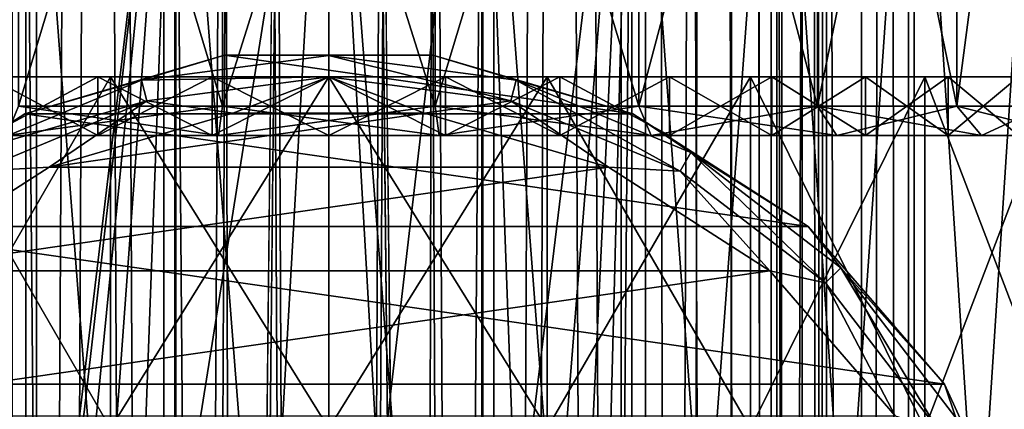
# Model space of a CAD drawing. Header units: millimetres. Extents: x -144 to 364, y -408 to 1133.
# Tile 246 of 256: x -5.28 to 11.54, y 715.58 to 722.23. Entities that reach past the tile are written whole.
import ezdxf

# ---------------------------------------------------------------- set-up
doc = ezdxf.new("R2010")
doc.units = ezdxf.units.MM
doc.header["$LTSCALE"] = 41.718519
for name, color, linetype in [('1293', 7, 'CONTINUOUS'), ('1294', 7, 'CONTINUOUS'), ('1295', 7, 'CONTINUOUS'), ('1296', 7, 'CONTINUOUS'), ('1934', 7, 'CONTINUOUS'), ('1935', 7, 'CONTINUOUS'), ('1938', 7, 'CONTINUOUS'), ('1948', 7, 'CONTINUOUS'), ('538', 7, 'CONTINUOUS'), ('540', 7, 'CONTINUOUS'), ('543', 7, 'CONTINUOUS'), ('544', 7, 'CONTINUOUS'), ('578', 7, 'CONTINUOUS'), ('579', 7, 'CONTINUOUS'), ('590', 7, 'CONTINUOUS'), ('603', 7, 'CONTINUOUS'), ('604', 7, 'CONTINUOUS'), ('613', 7, 'CONTINUOUS'), ('614', 7, 'CONTINUOUS'), ('615', 7, 'CONTINUOUS')]:
    doc.layers.add(name, color=color, linetype=linetype)

msp = doc.modelspace()

# ---------------------------------------------------------------- linework, layer by layer
at = {"layer": '1293', "color": 7, "linetype": 'CONTINUOUS', "true_color": 0xaaaaaa}
for points in [[(0, 812.75, 10), (2.817, 552.75, 9.595), (0, 1072.75, 10), (0, 812.75, 10)], [(0, 1072.75, 10), (2.817, 552.75, 9.595), (2.817, 1072.75, 9.595), (0, 1072.75, 10)], [(2.817, 552.75, -9.595), (0, 552.75, -10), (2.817, 1072.75, -9.595), (2.817, 552.75, -9.595)], [(2.817, 1072.75, -9.595), (0, 552.75, -10), (0, 812.75, -10), (2.817, 1072.75, -9.595)], [(2.817, 552.75, 9.595), (5.406, 552.75, 8.413), (2.817, 1072.75, 9.595), (2.817, 552.75, 9.595)], [(2.817, 1072.75, 9.595), (5.406, 552.75, 8.413), (5.406, 1072.75, 8.413), (2.817, 1072.75, 9.595)], [(5.406, 552.75, -8.413), (2.817, 552.75, -9.595), (5.406, 1072.75, -8.413), (5.406, 552.75, -8.413)], [(5.406, 1072.75, -8.413), (2.817, 552.75, -9.595), (2.817, 1072.75, -9.595), (5.406, 1072.75, -8.413)], [(5.406, 552.75, 8.413), (7.557, 552.75, 6.549), (5.406, 1072.75, 8.413), (5.406, 552.75, 8.413)], [(5.406, 1072.75, 8.413), (7.557, 552.75, 6.549), (7.557, 1072.75, 6.549), (5.406, 1072.75, 8.413)], [(7.557, 552.75, -6.549), (5.406, 552.75, -8.413), (7.557, 1072.75, -6.549), (7.557, 552.75, -6.549)], [(7.557, 1072.75, -6.549), (5.406, 552.75, -8.413), (5.406, 1072.75, -8.413), (7.557, 1072.75, -6.549)], [(7.557, 552.75, 6.549), (9.096, 552.75, 4.154), (7.557, 1072.75, 6.549), (7.557, 552.75, 6.549)], [(7.557, 1072.75, 6.549), (9.096, 552.75, 4.154), (9.096, 1072.75, 4.154), (7.557, 1072.75, 6.549)], [(9.096, 552.75, -4.154), (7.557, 552.75, -6.549), (9.096, 1072.75, -4.154), (9.096, 552.75, -4.154)], [(9.096, 1072.75, -4.154), (7.557, 552.75, -6.549), (7.557, 1072.75, -6.549), (9.096, 1072.75, -4.154)], [(9.096, 552.75, 4.154), (9.898, 552.75, 1.423), (9.096, 1072.75, 4.154), (9.096, 552.75, 4.154)], [(9.096, 1072.75, 4.154), (9.898, 552.75, 1.423), (9.898, 1072.75, 1.423), (9.096, 1072.75, 4.154)], [(9.898, 552.75, -1.423), (9.096, 552.75, -4.154), (9.898, 1072.75, -1.423), (9.898, 552.75, -1.423)], [(9.898, 1072.75, -1.423), (9.096, 552.75, -4.154), (9.096, 1072.75, -4.154), (9.898, 1072.75, -1.423)], [(9.898, 552.75, 1.423), (9.898, 552.75, -1.423), (9.898, 1072.75, 1.423), (9.898, 552.75, 1.423)], [(9.898, 1072.75, 1.423), (9.898, 552.75, -1.423), (9.898, 1072.75, -1.423), (9.898, 1072.75, 1.423)], [(0, 552.75, 10), (2.817, 552.75, 9.595), (0, 812.75, 10), (0, 552.75, 10)]]:
    msp.add_3dface(points, dxfattribs=at)
at = {"layer": '1294', "color": 7, "linetype": 'CONTINUOUS', "true_color": 0xaaaaaa}
for points in [[(-2.817, 552.75, -9.595), (-5.406, 552.75, -8.413), (-2.817, 1072.75, -9.595), (-2.817, 552.75, -9.595)], [(-2.817, 1072.75, -9.595), (-5.406, 552.75, -8.413), (-5.406, 1072.75, -8.413), (-2.817, 1072.75, -9.595)], [(-5.406, 552.75, 8.413), (-2.817, 552.75, 9.595), (-5.406, 1072.75, 8.413), (-5.406, 552.75, 8.413)], [(-5.406, 1072.75, 8.413), (-2.817, 552.75, 9.595), (-2.817, 1072.75, 9.595), (-5.406, 1072.75, 8.413)], [(-2.817, 552.75, 9.595), (0, 552.75, 10), (-2.817, 1072.75, 9.595), (-2.817, 552.75, 9.595)], [(0, 552.75, 10), (0, 812.75, 10), (-2.817, 1072.75, 9.595), (0, 552.75, 10)], [(-2.817, 552.75, -9.595), (0, 1072.75, -10), (0, 812.75, -10), (-2.817, 552.75, -9.595)], [(0, 1072.75, -10), (-2.817, 552.75, -9.595), (-2.817, 1072.75, -9.595), (0, 1072.75, -10)], [(0, 552.75, -10), (-2.817, 552.75, -9.595), (0, 812.75, -10), (0, 552.75, -10)]]:
    msp.add_3dface(points, dxfattribs=at)
at = {"layer": '1295', "color": 7, "linetype": 'CONTINUOUS', "true_color": 0xaaaaaa}
for points in [[(-6.877, 1072.75, 4.996), (-4.996, 1072.75, 6.877), (-6.872, 555.25, 5.003), (-6.877, 1072.75, 4.996)], [(-4.996, 1072.75, -6.877), (-6.877, 1072.75, -4.996), (-6.006, 555.25, -6.014), (-4.996, 1072.75, -6.877)], [(-6.872, 555.25, 5.003), (-4.996, 1072.75, 6.877), (-4.99, 555.25, 6.881), (-6.872, 555.25, 5.003)], [(-4.989, 555.25, -6.882), (-4.996, 1072.75, -6.877), (-6.006, 555.25, -6.014), (-4.989, 555.25, -6.882)], [(-4.996, 1072.75, 6.877), (-2.627, 1072.75, 8.084), (-4.99, 555.25, 6.881), (-4.996, 1072.75, 6.877)], [(-2.627, 1072.75, -8.084), (-4.996, 1072.75, -6.877), (-2.629, 555.25, -8.083), (-2.627, 1072.75, -8.084)], [(-2.629, 555.25, -8.083), (-4.996, 1072.75, -6.877), (-4.989, 555.25, -6.882), (-2.629, 555.25, -8.083)], [(-4.99, 555.25, 6.881), (-2.627, 1072.75, 8.084), (-2.623, 555.25, 8.085), (-4.99, 555.25, 6.881)], [(-1.328, 555.25, -8.396), (-2.627, 1072.75, -8.084), (-2.629, 555.25, -8.083), (-1.328, 555.25, -8.396)], [(-2.627, 1072.75, 8.084), (0, 1072.75, 8.5), (-2.623, 555.25, 8.085), (-2.627, 1072.75, 8.084)], [(0, 814, -8.5), (-2.627, 1072.75, -8.084), (0, 555.25, -8.5), (0, 814, -8.5)], [(0, 555.25, -8.5), (-2.627, 1072.75, -8.084), (-1.328, 555.25, -8.396), (0, 555.25, -8.5)], [(0, 1072.75, 8.5), (0, 814, 8.5), (-2.623, 555.25, 8.085), (0, 1072.75, 8.5)], [(0, 814, 8.5), (0, 555.25, 8.5), (-2.623, 555.25, 8.085), (0, 814, 8.5)]]:
    msp.add_3dface(points, dxfattribs=at)
at = {"layer": '1296', "color": 7, "linetype": 'CONTINUOUS', "true_color": 0xaaaaaa}
for points in [[(0, 555.25, 8.5), (0, 814, 8.5), (2.627, 1072.75, 8.084), (0, 555.25, 8.5)], [(0, 555.25, 8.5), (2.627, 1072.75, 8.084), (1.328, 555.25, 8.396), (0, 555.25, 8.5)], [(0, 1072.75, -8.5), (0, 814, -8.5), (2.623, 555.25, -8.085), (0, 1072.75, -8.5)], [(2.627, 1072.75, -8.084), (0, 1072.75, -8.5), (2.623, 555.25, -8.085), (2.627, 1072.75, -8.084)], [(1.328, 555.25, 8.396), (2.627, 1072.75, 8.084), (2.629, 555.25, 8.083), (1.328, 555.25, 8.396)], [(4.99, 555.25, -6.881), (2.627, 1072.75, -8.084), (2.623, 555.25, -8.085), (4.99, 555.25, -6.881)], [(4.996, 1072.75, -6.877), (2.627, 1072.75, -8.084), (4.99, 555.25, -6.881), (4.996, 1072.75, -6.877)], [(2.627, 1072.75, 8.084), (4.996, 1072.75, 6.877), (2.629, 555.25, 8.083), (2.627, 1072.75, 8.084)], [(2.629, 555.25, 8.083), (4.996, 1072.75, 6.877), (4.989, 555.25, 6.882), (2.629, 555.25, 8.083)], [(4.989, 555.25, 6.882), (4.996, 1072.75, 6.877), (6.006, 555.25, 6.014), (4.989, 555.25, 6.882)], [(6.872, 555.25, -5.003), (4.996, 1072.75, -6.877), (4.99, 555.25, -6.881), (6.872, 555.25, -5.003)], [(6.877, 1072.75, -4.996), (4.996, 1072.75, -6.877), (6.872, 555.25, -5.003), (6.877, 1072.75, -4.996)], [(4.996, 1072.75, 6.877), (6.877, 1072.75, 4.996), (6.006, 555.25, 6.014), (4.996, 1072.75, 6.877)], [(6.006, 555.25, 6.014), (6.877, 1072.75, 4.996), (6.875, 555.25, 4.998), (6.006, 555.25, 6.014)], [(7.571, 555.25, -3.863), (6.877, 1072.75, -4.996), (6.872, 555.25, -5.003), (7.571, 555.25, -3.863)], [(6.875, 555.25, 4.998), (6.877, 1072.75, 4.996), (7.573, 555.25, 3.86), (6.875, 555.25, 4.998)], [(8.084, 1072.75, -2.627), (6.877, 1072.75, -4.996), (8.083, 555.25, -2.629), (8.084, 1072.75, -2.627)], [(8.083, 555.25, -2.629), (6.877, 1072.75, -4.996), (7.571, 555.25, -3.863), (8.083, 555.25, -2.629)], [(6.877, 1072.75, 4.996), (8.084, 1072.75, 2.627), (7.573, 555.25, 3.86), (6.877, 1072.75, 4.996)], [(7.573, 555.25, 3.86), (8.084, 1072.75, 2.627), (8.084, 555.25, 2.627), (7.573, 555.25, 3.86)], [(8.395, 555.25, -1.331), (8.084, 1072.75, -2.627), (8.083, 555.25, -2.629), (8.395, 555.25, -1.331)], [(8.5, 1072.75), (8.084, 1072.75, -2.627), (8.5, 555.25, -0.001), (8.5, 1072.75)], [(8.5, 555.25, -0.001), (8.084, 1072.75, -2.627), (8.395, 555.25, -1.331), (8.5, 555.25, -0.001)], [(8.084, 1072.75, 2.627), (8.5, 1072.75), (8.395, 555.25, 1.33), (8.084, 1072.75, 2.627)], [(8.084, 555.25, 2.627), (8.084, 1072.75, 2.627), (8.395, 555.25, 1.33), (8.084, 555.25, 2.627)], [(8.395, 555.25, 1.33), (8.5, 1072.75), (8.5, 555.25, -0.001), (8.395, 555.25, 1.33)], [(0, 814, -8.5), (0, 555.25, -8.5), (2.623, 555.25, -8.085), (0, 814, -8.5)]]:
    msp.add_3dface(points, dxfattribs=at)
at = {"layer": '1934', "color": 7, "linetype": 'CONTINUOUS', "true_color": 0xaaaaaa}
for points in [[(-1.779, 721.623, -77.5), (-5.193, 720.62, -77.5), (-1.779, 721.623, -48.5), (-1.779, 721.623, -77.5)], [(-1.779, 721.623, -48.5), (-5.193, 720.62, -77.5), (-5.193, 720.62, -48.5), (-1.779, 721.623, -48.5)], [(1.779, 721.623, -77.5), (-1.779, 721.623, -77.5), (1.779, 721.623, -48.5), (1.779, 721.623, -77.5)], [(1.779, 721.623, -48.5), (-1.779, 721.623, -77.5), (-1.779, 721.623, -48.5), (1.779, 721.623, -48.5)], [(5.193, 720.62, -77.5), (1.779, 721.623, -77.5), (5.193, 720.62, -48.5), (5.193, 720.62, -77.5)], [(5.193, 720.62, -48.5), (1.779, 721.623, -77.5), (1.779, 721.623, -48.5), (5.193, 720.62, -48.5)], [(-5.193, 720.62, -77.5), (-8.186, 718.697, -77.5), (-5.193, 720.62, -48.5), (-5.193, 720.62, -77.5)], [(-5.193, 720.62, -48.5), (-8.186, 718.697, -77.5), (-8.186, 718.697, -48.5), (-5.193, 720.62, -48.5)], [(8.186, 718.697, -77.5), (5.193, 720.62, -77.5), (8.186, 718.697, -48.5), (8.186, 718.697, -77.5)], [(8.186, 718.697, -48.5), (5.193, 720.62, -77.5), (5.193, 720.62, -48.5), (8.186, 718.697, -48.5)], [(10.516, 716.008, -77.5), (8.186, 718.697, -77.5), (10.516, 716.008, -48.5), (10.516, 716.008, -77.5)], [(10.516, 716.008, -48.5), (8.186, 718.697, -77.5), (8.186, 718.697, -48.5), (10.516, 716.008, -48.5)], [(11.994, 712.772, -77.5), (10.516, 716.008, -77.5), (11.994, 712.772, -48.5), (11.994, 712.772, -77.5)], [(11.994, 712.772, -48.5), (10.516, 716.008, -77.5), (10.516, 716.008, -48.5), (11.994, 712.772, -48.5)]]:
    msp.add_3dface(points, dxfattribs=at)
at = {"layer": '1935', "color": 7, "linetype": 'CONTINUOUS', "true_color": 0xaaaaaa}
for points in [[(-1.637, 720.633, -47.5), (-4.777, 719.711, -47.5), (1.637, 720.633, -47.5), (-1.637, 720.633, -47.5)], [(1.637, 720.633, -47.5), (-4.777, 719.711, -47.5), (4.777, 719.711, -47.5), (1.637, 720.633, -47.5)], [(-4.777, 719.711, -47.5), (-7.531, 717.941, -47.5), (4.777, 719.711, -47.5), (-4.777, 719.711, -47.5)], [(4.777, 719.711, -47.5), (-7.531, 717.941, -47.5), (7.531, 717.941, -47.5), (4.777, 719.711, -47.5)], [(-7.531, 717.941, -47.5), (-9.675, 715.467, -47.5), (7.531, 717.941, -47.5), (-7.531, 717.941, -47.5)], [(7.531, 717.941, -47.5), (-9.675, 715.467, -47.5), (9.675, 715.467, -47.5), (7.531, 717.941, -47.5)]]:
    msp.add_3dface(points, dxfattribs=at)
at = {"layer": '1938', "color": 7, "linetype": 'CONTINUOUS', "true_color": 0xaaaaaa}
for points in [[(-5.193, 720.62, -77.5), (-1.779, 721.623, -77.5), (5.193, 720.62, -77.5), (-5.193, 720.62, -77.5)], [(-1.779, 721.623, -77.5), (1.779, 721.623, -77.5), (5.193, 720.62, -77.5), (-1.779, 721.623, -77.5)], [(-8.186, 718.697, -77.5), (-5.193, 720.62, -77.5), (8.186, 718.697, -77.5), (-8.186, 718.697, -77.5)], [(-5.193, 720.62, -77.5), (5.193, 720.62, -77.5), (8.186, 718.697, -77.5), (-5.193, 720.62, -77.5)], [(-10.516, 716.008, -77.5), (-8.186, 718.697, -77.5), (10.516, 716.008, -77.5), (-10.516, 716.008, -77.5)], [(-8.186, 718.697, -77.5), (8.186, 718.697, -77.5), (10.516, 716.008, -77.5), (-8.186, 718.697, -77.5)], [(-11.994, 712.772, -77.5), (-10.516, 716.008, -77.5), (11.994, 712.772, -77.5), (-11.994, 712.772, -77.5)], [(-10.516, 716.008, -77.5), (10.516, 716.008, -77.5), (11.994, 712.772, -77.5), (-10.516, 716.008, -77.5)]]:
    msp.add_3dface(points, dxfattribs=at)
at = {"layer": '1948', "color": 7, "linetype": 'CONTINUOUS', "true_color": 0xaaaaaa}
for points in [[(-1.779, 721.623, -48.5), (-5.193, 720.62, -48.5), (-3.201, 721.195, -48), (-1.779, 721.623, -48.5)], [(-1.779, 721.623, -48.5), (-3.201, 721.195, -48), (0, 721.616, -48), (-1.779, 721.623, -48.5)], [(-3.201, 721.195, -48), (0, 721.25, -47.634), (0, 721.616, -48), (-3.201, 721.195, -48)], [(1.779, 721.623, -48.5), (-1.779, 721.623, -48.5), (0, 721.616, -48), (1.779, 721.623, -48.5)], [(1.779, 721.623, -48.5), (0, 721.616, -48), (3.201, 721.195, -48), (1.779, 721.623, -48.5)], [(0, 721.25, -47.634), (3.106, 720.841, -47.634), (0, 721.616, -48), (0, 721.25, -47.634)], [(0, 721.616, -48), (3.106, 720.841, -47.634), (3.201, 721.195, -48), (0, 721.616, -48)], [(5.193, 720.62, -48.5), (1.779, 721.623, -48.5), (3.201, 721.195, -48), (5.193, 720.62, -48.5)], [(-3.106, 720.841, -47.634), (0, 721.25, -47.634), (-3.201, 721.195, -48), (-3.106, 720.841, -47.634)], [(-3.106, 720.841, -47.634), (-1.637, 720.633, -47.5), (0, 721.25, -47.634), (-3.106, 720.841, -47.634)], [(-1.637, 720.633, -47.5), (1.637, 720.633, -47.5), (0, 721.25, -47.634), (-1.637, 720.633, -47.5)], [(0, 721.25, -47.634), (1.637, 720.633, -47.5), (3.106, 720.841, -47.634), (0, 721.25, -47.634)], [(-5.193, 720.62, -48.5), (-6.183, 719.96, -48), (-3.201, 721.195, -48), (-5.193, 720.62, -48.5)], [(-6.183, 719.96, -48), (-3.106, 720.841, -47.634), (-3.201, 721.195, -48), (-6.183, 719.96, -48)], [(3.106, 720.841, -47.634), (6, 719.642, -47.634), (3.201, 721.195, -48), (3.106, 720.841, -47.634)], [(5.193, 720.62, -48.5), (3.201, 721.195, -48), (6.183, 719.96, -48), (5.193, 720.62, -48.5)], [(3.201, 721.195, -48), (6, 719.642, -47.634), (6.183, 719.96, -48), (3.201, 721.195, -48)], [(-6, 719.642, -47.634), (-3.106, 720.841, -47.634), (-6.183, 719.96, -48), (-6, 719.642, -47.634)], [(-6, 719.642, -47.634), (-4.777, 719.711, -47.5), (-3.106, 720.841, -47.634), (-6, 719.642, -47.634)], [(-4.777, 719.711, -47.5), (-1.637, 720.633, -47.5), (-3.106, 720.841, -47.634), (-4.777, 719.711, -47.5)], [(1.637, 720.633, -47.5), (4.777, 719.711, -47.5), (3.106, 720.841, -47.634), (1.637, 720.633, -47.5)], [(3.106, 720.841, -47.634), (4.777, 719.711, -47.5), (6, 719.642, -47.634), (3.106, 720.841, -47.634)], [(-5.193, 720.62, -48.5), (-8.186, 718.697, -48.5), (-6.183, 719.96, -48), (-5.193, 720.62, -48.5)], [(8.186, 718.697, -48.5), (5.193, 720.62, -48.5), (6.183, 719.96, -48), (8.186, 718.697, -48.5)], [(6, 719.642, -47.634), (8.485, 717.735, -47.634), (6.183, 719.96, -48), (6, 719.642, -47.634)], [(8.186, 718.697, -48.5), (6.183, 719.96, -48), (8.744, 717.994, -48), (8.186, 718.697, -48.5)], [(6.183, 719.96, -48), (8.485, 717.735, -47.634), (8.744, 717.994, -48), (6.183, 719.96, -48)], [(-7.531, 717.941, -47.5), (-4.777, 719.711, -47.5), (-6, 719.642, -47.634), (-7.531, 717.941, -47.5)], [(4.777, 719.711, -47.5), (7.531, 717.941, -47.5), (6, 719.642, -47.634), (4.777, 719.711, -47.5)], [(6, 719.642, -47.634), (7.531, 717.941, -47.5), (8.485, 717.735, -47.634), (6, 719.642, -47.634)], [(10.516, 716.008, -48.5), (8.186, 718.697, -48.5), (8.744, 717.994, -48), (10.516, 716.008, -48.5)], [(7.531, 717.941, -47.5), (9.675, 715.467, -47.5), (8.485, 717.735, -47.634), (7.531, 717.941, -47.5)], [(8.485, 717.735, -47.634), (10.392, 715.25, -47.634), (8.744, 717.994, -48), (8.485, 717.735, -47.634)], [(10.516, 716.008, -48.5), (8.744, 717.994, -48), (10.71, 715.433, -48), (10.516, 716.008, -48.5)], [(8.744, 717.994, -48), (10.392, 715.25, -47.634), (10.71, 715.433, -48), (8.744, 717.994, -48)], [(8.485, 717.735, -47.634), (9.675, 715.467, -47.5), (10.392, 715.25, -47.634), (8.485, 717.735, -47.634)], [(11.994, 712.772, -48.5), (10.516, 716.008, -48.5), (10.71, 715.433, -48), (11.994, 712.772, -48.5)]]:
    msp.add_3dface(points, dxfattribs=at)
at = {"layer": '538', "color": 7, "linetype": 'CONTINUOUS', "true_color": 0xaaaaaa}
for points in [[(-7.654, 729.25, -18.478), (-5.176, 729.25, -19.319), (-7.654, 695.75, -18.478), (-7.654, 729.25, -18.478)], [(-7.654, 695.75, -18.478), (-5.176, 729.25, -19.319), (-5.176, 695.75, -19.319), (-7.654, 695.75, -18.478)], [(-5.176, 729.25, -19.319), (-2.611, 729.25, -19.829), (-5, 709.25, -19.365), (-5.176, 729.25, -19.319)], [(-5.176, 695.75, -19.319), (-5.176, 729.25, -19.319), (-5, 709.25, -19.365), (-5.176, 695.75, -19.319)], [(-5, 709.25, -19.365), (-2.611, 729.25, -19.829), (-4.704, 710.944, -19.439), (-5, 709.25, -19.365)], [(-4.704, 710.944, -19.439), (-2.611, 729.25, -19.829), (-4.338, 711.736, -19.524), (-4.704, 710.944, -19.439)], [(-4.338, 711.736, -19.524), (-2.611, 729.25, -19.829), (-3.834, 712.459, -19.629), (-4.338, 711.736, -19.524)], [(-3.834, 712.459, -19.629), (-2.611, 729.25, -19.829), (-3.21, 713.084, -19.741), (-3.834, 712.459, -19.629)], [(-3.21, 713.084, -19.741), (-2.611, 729.25, -19.829), (-2.488, 713.587, -19.845), (-3.21, 713.084, -19.741)], [(-2.611, 729.25, -19.829), (0, 729.25, -20), (-2.488, 713.587, -19.845), (-2.611, 729.25, -19.829)], [(-2.488, 713.587, -19.845), (0, 729.25, -20), (-0.858, 714.176, -19.982), (-2.488, 713.587, -19.845)], [(-0.858, 714.176, -19.982), (0, 729.25, -20), (0.858, 714.176, -19.982), (-0.858, 714.176, -19.982)], [(0, 729.25, -20), (2.611, 729.25, -19.829), (0.858, 714.176, -19.982), (0, 729.25, -20)], [(0.858, 714.176, -19.982), (2.611, 729.25, -19.829), (2.488, 713.587, -19.845), (0.858, 714.176, -19.982)], [(2.488, 713.587, -19.845), (2.611, 729.25, -19.829), (3.21, 713.084, -19.741), (2.488, 713.587, -19.845)], [(2.611, 729.25, -19.829), (5.176, 729.25, -19.319), (3.21, 713.084, -19.741), (2.611, 729.25, -19.829)], [(3.21, 713.084, -19.741), (5.176, 729.25, -19.319), (3.834, 712.459, -19.629), (3.21, 713.084, -19.741)], [(3.834, 712.459, -19.629), (5.176, 729.25, -19.319), (4.338, 711.736, -19.524), (3.834, 712.459, -19.629)], [(4.338, 711.736, -19.524), (5.176, 729.25, -19.319), (4.704, 710.944, -19.439), (4.338, 711.736, -19.524)], [(5.176, 729.25, -19.319), (5, 709.25, -19.365), (4.704, 710.944, -19.439), (5.176, 729.25, -19.319)], [(5.176, 729.25, -19.319), (5.176, 695.75, -19.319), (5, 709.25, -19.365), (5.176, 729.25, -19.319)], [(5.176, 729.25, -19.319), (7.654, 729.25, -18.478), (5.176, 695.75, -19.319), (5.176, 729.25, -19.319)], [(5.176, 695.75, -19.319), (7.654, 729.25, -18.478), (7.654, 695.75, -18.478), (5.176, 695.75, -19.319)], [(7.654, 729.25, -18.478), (10, 729.25, -17.321), (7.654, 695.75, -18.478), (7.654, 729.25, -18.478)], [(7.654, 695.75, -18.478), (10, 729.25, -17.321), (10, 695.75, -17.321), (7.654, 695.75, -18.478)], [(10, 729.25, -17.321), (12.175, 729.25, -15.867), (10, 695.75, -17.321), (10, 729.25, -17.321)], [(10, 695.75, -17.321), (12.175, 729.25, -15.867), (12.175, 695.75, -15.867), (10, 695.75, -17.321)]]:
    msp.add_3dface(points, dxfattribs=at)
at = {"layer": '540', "color": 7, "linetype": 'CONTINUOUS', "true_color": 0xaaaaaa}
for points in [[(-3.727, 721.25, -13.909), (-7.2, 721.25, -12.471), (-3.727, 715.25, -13.909), (-3.727, 721.25, -13.909)], [(-3.727, 715.25, -13.909), (-7.2, 721.25, -12.471), (-7.2, 715.25, -12.471), (-3.727, 715.25, -13.909)], [(0, 721.25, -14.4), (-3.727, 721.25, -13.909), (0, 715.25, -14.4), (0, 721.25, -14.4)], [(0, 715.25, -14.4), (-3.727, 721.25, -13.909), (-3.727, 715.25, -13.909), (0, 715.25, -14.4)], [(3.727, 721.25, -13.909), (0, 721.25, -14.4), (3.727, 715.25, -13.909), (3.727, 721.25, -13.909)], [(3.727, 715.25, -13.909), (0, 721.25, -14.4), (0, 715.25, -14.4), (3.727, 715.25, -13.909)], [(7.2, 721.25, -12.471), (3.727, 721.25, -13.909), (7.2, 715.25, -12.471), (7.2, 721.25, -12.471)], [(7.2, 715.25, -12.471), (3.727, 721.25, -13.909), (3.727, 715.25, -13.909), (7.2, 715.25, -12.471)], [(10.182, 721.25, -10.182), (7.2, 721.25, -12.471), (10.182, 715.25, -10.182), (10.182, 721.25, -10.182)], [(10.182, 715.25, -10.182), (7.2, 721.25, -12.471), (7.2, 715.25, -12.471), (10.182, 715.25, -10.182)], [(12.471, 721.25, -7.2), (10.182, 721.25, -10.182), (12.471, 715.25, -7.2), (12.471, 721.25, -7.2)], [(12.471, 715.25, -7.2), (10.182, 721.25, -10.182), (10.182, 715.25, -10.182), (12.471, 715.25, -7.2)]]:
    msp.add_3dface(points, dxfattribs=at)
at = {"layer": '543', "color": 7, "linetype": 'CONTINUOUS', "true_color": 0xaaaaaa}
for points in [[(-5.176, 729.25, 19.319), (-7.654, 729.25, 18.478), (-5.176, 695.75, 19.319), (-5.176, 729.25, 19.319)], [(-5.176, 695.75, 19.319), (-7.654, 729.25, 18.478), (-7.654, 695.75, 18.478), (-5.176, 695.75, 19.319)], [(-2.611, 729.25, 19.829), (-5.176, 729.25, 19.319), (-2.611, 695.75, 19.829), (-2.611, 729.25, 19.829)], [(-2.611, 695.75, 19.829), (-5.176, 729.25, 19.319), (-5.176, 695.75, 19.319), (-2.611, 695.75, 19.829)], [(0, 729.25, 20), (-2.611, 729.25, 19.829), (0, 695.75, 20), (0, 729.25, 20)], [(0, 695.75, 20), (-2.611, 729.25, 19.829), (-2.611, 695.75, 19.829), (0, 695.75, 20)], [(2.611, 729.25, 19.829), (0, 729.25, 20), (2.611, 695.75, 19.829), (2.611, 729.25, 19.829)], [(2.611, 695.75, 19.829), (0, 729.25, 20), (0, 695.75, 20), (2.611, 695.75, 19.829)], [(5.176, 729.25, 19.319), (2.611, 729.25, 19.829), (5.176, 695.75, 19.319), (5.176, 729.25, 19.319)], [(5.176, 695.75, 19.319), (2.611, 729.25, 19.829), (2.611, 695.75, 19.829), (5.176, 695.75, 19.319)], [(7.654, 729.25, 18.478), (5.176, 729.25, 19.319), (7.654, 695.75, 18.478), (7.654, 729.25, 18.478)], [(7.654, 695.75, 18.478), (5.176, 729.25, 19.319), (5.176, 695.75, 19.319), (7.654, 695.75, 18.478)], [(10, 729.25, 17.321), (7.654, 729.25, 18.478), (10, 695.75, 17.321), (10, 729.25, 17.321)], [(10, 695.75, 17.321), (7.654, 729.25, 18.478), (7.654, 695.75, 18.478), (10, 695.75, 17.321)], [(12.175, 729.25, 15.867), (10, 729.25, 17.321), (12.175, 695.75, 15.867), (12.175, 729.25, 15.867)], [(12.175, 695.75, 15.867), (10, 729.25, 17.321), (10, 695.75, 17.321), (12.175, 695.75, 15.867)]]:
    msp.add_3dface(points, dxfattribs=at)
at = {"layer": '544', "color": 7, "linetype": 'CONTINUOUS', "true_color": 0xaaaaaa}
for points in [[(-7.2, 721.25, 12.471), (-3.727, 721.25, 13.909), (-7.2, 715.25, 12.471), (-7.2, 721.25, 12.471)], [(-7.2, 715.25, 12.471), (-3.727, 721.25, 13.909), (-3.727, 715.25, 13.909), (-7.2, 715.25, 12.471)], [(-3.727, 721.25, 13.909), (0, 721.25, 14.4), (-3.727, 715.25, 13.909), (-3.727, 721.25, 13.909)], [(-3.727, 715.25, 13.909), (0, 721.25, 14.4), (0, 715.25, 14.4), (-3.727, 715.25, 13.909)], [(0, 721.25, 14.4), (3.727, 721.25, 13.909), (0, 715.25, 14.4), (0, 721.25, 14.4)], [(0, 715.25, 14.4), (3.727, 721.25, 13.909), (3.727, 715.25, 13.909), (0, 715.25, 14.4)], [(3.727, 721.25, 13.909), (7.2, 721.25, 12.471), (3.727, 715.25, 13.909), (3.727, 721.25, 13.909)], [(3.727, 715.25, 13.909), (7.2, 721.25, 12.471), (7.2, 715.25, 12.471), (3.727, 715.25, 13.909)], [(7.2, 721.25, 12.471), (10.182, 721.25, 10.182), (7.2, 715.25, 12.471), (7.2, 721.25, 12.471)], [(7.2, 715.25, 12.471), (10.182, 721.25, 10.182), (10.182, 715.25, 10.182), (7.2, 715.25, 12.471)], [(10.182, 721.25, 10.182), (12.471, 721.25, 7.2), (10.182, 715.25, 10.182), (10.182, 721.25, 10.182)], [(10.182, 715.25, 10.182), (12.471, 721.25, 7.2), (12.471, 715.25, 7.2), (10.182, 715.25, 10.182)]]:
    msp.add_3dface(points, dxfattribs=at)
at = {"layer": '578', "color": 7, "linetype": 'CONTINUOUS', "true_color": 0xaaaaaa}
for points in [[(-5.297, 732.25, 11.598), (-1.814, 732.25, 12.62), (-5.297, 720.75, 11.598), (-5.297, 732.25, 11.598)], [(-5.297, 720.75, 11.598), (-1.814, 732.25, 12.62), (-1.815, 720.75, 12.62), (-5.297, 720.75, 11.598)], [(-1.814, 732.25, 12.62), (1.814, 732.25, 12.62), (-1.815, 720.75, 12.62), (-1.814, 732.25, 12.62)], [(-1.815, 720.75, 12.62), (1.814, 732.25, 12.62), (1.815, 720.75, 12.62), (-1.815, 720.75, 12.62)], [(1.814, 732.25, 12.62), (5.297, 732.25, 11.598), (1.815, 720.75, 12.62), (1.814, 732.25, 12.62)], [(1.815, 720.75, 12.62), (5.297, 732.25, 11.598), (5.297, 720.75, 11.598), (1.815, 720.75, 12.62)], [(5.297, 732.25, 11.598), (8.349, 732.25, 9.636), (5.297, 720.75, 11.598), (5.297, 732.25, 11.598)], [(5.297, 720.75, 11.598), (8.349, 732.25, 9.636), (8.349, 720.75, 9.636), (5.297, 720.75, 11.598)], [(8.349, 732.25, 9.636), (10.726, 732.25, 6.893), (8.349, 720.75, 9.636), (8.349, 732.25, 9.636)], [(8.349, 720.75, 9.636), (10.726, 732.25, 6.893), (10.726, 720.75, 6.893), (8.349, 720.75, 9.636)], [(10.726, 732.25, 6.893), (12.234, 732.25, 3.592), (10.726, 720.75, 6.893), (10.726, 732.25, 6.893)], [(10.726, 720.75, 6.893), (12.234, 732.25, 3.592), (12.234, 720.75, 3.592), (10.726, 720.75, 6.893)]]:
    msp.add_3dface(points, dxfattribs=at)
at = {"layer": '579', "color": 7, "linetype": 'CONTINUOUS', "true_color": 0xaaaaaa}
for points in [[(-5.816, 720.25, -12.735), (-3.944, 720.25, -13.433), (-1.886, 720.25, -13.115), (-5.816, 720.25, -12.735)], [(-5.504, 720.25, -12.053), (-5.816, 720.25, -12.735), (-1.886, 720.25, -13.115), (-5.504, 720.25, -12.053)], [(-3.944, 720.25, 13.433), (-5.816, 720.25, 12.735), (-1.886, 720.25, 13.115), (-3.944, 720.25, 13.433)], [(-1.886, 720.25, 13.115), (-5.816, 720.25, 12.735), (-5.504, 720.25, 12.053), (-1.886, 720.25, 13.115)], [(-1.992, 720.25, -13.858), (3.944, 720.25, -13.433), (-3.944, 720.25, -13.433), (-1.992, 720.25, -13.858)], [(-3.944, 720.25, -13.433), (3.944, 720.25, -13.433), (1.886, 720.25, -13.115), (-3.944, 720.25, -13.433)], [(-1.886, 720.25, -13.115), (-3.944, 720.25, -13.433), (1.886, 720.25, -13.115), (-1.886, 720.25, -13.115)], [(-1.992, 720.25, 13.858), (-3.944, 720.25, 13.433), (1.992, 720.25, 13.858), (-1.992, 720.25, 13.858)], [(1.992, 720.25, 13.858), (-3.944, 720.25, 13.433), (3.944, 720.25, 13.433), (1.992, 720.25, 13.858)], [(3.944, 720.25, 13.433), (-3.944, 720.25, 13.433), (-1.886, 720.25, 13.115), (3.944, 720.25, 13.433)], [(1.992, 720.25, -13.858), (3.944, 720.25, -13.433), (-1.992, 720.25, -13.858), (1.992, 720.25, -13.858)], [(0, 720.25, -14), (1.992, 720.25, -13.858), (-1.992, 720.25, -13.858), (0, 720.25, -14)], [(0, 720.25, 14), (-1.992, 720.25, 13.858), (1.992, 720.25, 13.858), (0, 720.25, 14)], [(1.886, 720.25, 13.115), (3.944, 720.25, 13.433), (-1.886, 720.25, 13.115), (1.886, 720.25, 13.115)], [(3.944, 720.25, -13.433), (5.816, 720.25, -12.735), (1.886, 720.25, -13.115), (3.944, 720.25, -13.433)], [(1.886, 720.25, -13.115), (5.816, 720.25, -12.735), (5.504, 720.25, -12.053), (1.886, 720.25, -13.115)], [(5.816, 720.25, 12.735), (3.944, 720.25, 13.433), (1.886, 720.25, 13.115), (5.816, 720.25, 12.735)], [(5.504, 720.25, 12.053), (5.816, 720.25, 12.735), (1.886, 720.25, 13.115), (5.504, 720.25, 12.053)], [(7.569, 720.25, -11.778), (9.168, 720.25, -10.58), (5.504, 720.25, -12.053), (7.569, 720.25, -11.778)], [(5.504, 720.25, -12.053), (9.168, 720.25, -10.58), (8.677, 720.25, -10.014), (5.504, 720.25, -12.053)], [(5.816, 720.25, -12.735), (7.569, 720.25, -11.778), (5.504, 720.25, -12.053), (5.816, 720.25, -12.735)], [(7.569, 720.25, 11.778), (5.816, 720.25, 12.735), (5.504, 720.25, 12.053), (7.569, 720.25, 11.778)], [(8.677, 720.25, 10.014), (7.569, 720.25, 11.778), (5.504, 720.25, 12.053), (8.677, 720.25, 10.014)], [(9.168, 720.25, 10.58), (7.569, 720.25, 11.778), (8.677, 720.25, 10.014), (9.168, 720.25, 10.58)], [(10.58, 720.25, -9.168), (11.778, 720.25, -7.569), (8.677, 720.25, -10.014), (10.58, 720.25, -9.168)], [(8.677, 720.25, -10.014), (11.778, 720.25, -7.569), (11.147, 720.25, -7.163), (8.677, 720.25, -10.014)], [(9.168, 720.25, -10.58), (10.58, 720.25, -9.168), (8.677, 720.25, -10.014), (9.168, 720.25, -10.58)], [(10.58, 720.25, 9.168), (9.168, 720.25, 10.58), (8.677, 720.25, 10.014), (10.58, 720.25, 9.168)], [(11.147, 720.25, 7.163), (10.58, 720.25, 9.168), (8.677, 720.25, 10.014), (11.147, 720.25, 7.163)], [(11.778, 720.25, 7.569), (10.58, 720.25, 9.168), (11.147, 720.25, 7.163), (11.778, 720.25, 7.569)], [(12.735, 720.25, -5.816), (13.433, 720.25, -3.944), (11.147, 720.25, -7.163), (12.735, 720.25, -5.816)], [(11.147, 720.25, -7.163), (13.433, 720.25, -3.944), (12.713, 720.25, -3.733), (11.147, 720.25, -7.163)], [(11.778, 720.25, -7.569), (12.735, 720.25, -5.816), (11.147, 720.25, -7.163), (11.778, 720.25, -7.569)], [(12.735, 720.25, 5.816), (11.778, 720.25, 7.569), (11.147, 720.25, 7.163), (12.735, 720.25, 5.816)], [(12.713, 720.25, 3.733), (12.735, 720.25, 5.816), (11.147, 720.25, 7.163), (12.713, 720.25, 3.733)]]:
    msp.add_3dface(points, dxfattribs=at)
at = {"layer": '590', "color": 7, "linetype": 'CONTINUOUS', "true_color": 0xaaaaaa}
for points in [[(-1.814, 732.25, -12.62), (-5.297, 732.25, -11.598), (-1.815, 720.75, -12.62), (-1.814, 732.25, -12.62)], [(-1.815, 720.75, -12.62), (-5.297, 732.25, -11.598), (-5.297, 720.75, -11.598), (-1.815, 720.75, -12.62)], [(1.815, 720.75, -12.62), (-1.814, 732.25, -12.62), (-1.815, 720.75, -12.62), (1.815, 720.75, -12.62)], [(1.814, 732.25, -12.62), (-1.814, 732.25, -12.62), (1.815, 720.75, -12.62), (1.814, 732.25, -12.62)], [(5.297, 732.25, -11.598), (1.814, 732.25, -12.62), (5.297, 720.75, -11.598), (5.297, 732.25, -11.598)], [(5.297, 720.75, -11.598), (1.814, 732.25, -12.62), (1.815, 720.75, -12.62), (5.297, 720.75, -11.598)], [(8.349, 732.25, -9.636), (5.297, 732.25, -11.598), (8.349, 720.75, -9.636), (8.349, 732.25, -9.636)], [(8.349, 720.75, -9.636), (5.297, 732.25, -11.598), (5.297, 720.75, -11.598), (8.349, 720.75, -9.636)], [(10.726, 732.25, -6.893), (8.349, 732.25, -9.636), (10.726, 720.75, -6.893), (10.726, 732.25, -6.893)], [(10.726, 720.75, -6.893), (8.349, 732.25, -9.636), (8.349, 720.75, -9.636), (10.726, 720.75, -6.893)], [(12.234, 732.25, -3.592), (10.726, 732.25, -6.893), (12.234, 720.75, -3.592), (12.234, 732.25, -3.592)], [(12.234, 720.75, -3.592), (10.726, 732.25, -6.893), (10.726, 720.75, -6.893), (12.234, 720.75, -3.592)]]:
    msp.add_3dface(points, dxfattribs=at)
at = {"layer": '603', "color": 7, "linetype": 'CONTINUOUS', "true_color": 0xaaaaaa}
for points in [[(-5.297, 720.75, 11.598), (-1.815, 720.75, 12.62), (-5.504, 720.25, 12.053), (-5.297, 720.75, 11.598)], [(-1.815, 720.75, 12.62), (-1.886, 720.25, 13.115), (-5.504, 720.25, 12.053), (-1.815, 720.75, 12.62)], [(-1.815, 720.75, 12.62), (1.815, 720.75, 12.62), (-1.886, 720.25, 13.115), (-1.815, 720.75, 12.62)], [(1.815, 720.75, 12.62), (1.886, 720.25, 13.115), (-1.886, 720.25, 13.115), (1.815, 720.75, 12.62)], [(1.815, 720.75, 12.62), (5.297, 720.75, 11.598), (1.886, 720.25, 13.115), (1.815, 720.75, 12.62)], [(5.297, 720.75, 11.598), (5.504, 720.25, 12.053), (1.886, 720.25, 13.115), (5.297, 720.75, 11.598)], [(5.297, 720.75, 11.598), (8.349, 720.75, 9.636), (5.504, 720.25, 12.053), (5.297, 720.75, 11.598)], [(8.349, 720.75, 9.636), (8.677, 720.25, 10.014), (5.504, 720.25, 12.053), (8.349, 720.75, 9.636)], [(8.349, 720.75, 9.636), (10.726, 720.75, 6.893), (8.677, 720.25, 10.014), (8.349, 720.75, 9.636)], [(10.726, 720.75, 6.893), (11.147, 720.25, 7.163), (8.677, 720.25, 10.014), (10.726, 720.75, 6.893)], [(10.726, 720.75, 6.893), (12.234, 720.75, 3.592), (11.147, 720.25, 7.163), (10.726, 720.75, 6.893)], [(12.234, 720.75, 3.592), (12.713, 720.25, 3.733), (11.147, 720.25, 7.163), (12.234, 720.75, 3.592)]]:
    msp.add_3dface(points, dxfattribs=at)
at = {"layer": '604', "color": 7, "linetype": 'CONTINUOUS', "true_color": 0xaaaaaa}
for points in [[(-5.504, 720.25, -12.053), (-1.886, 720.25, -13.115), (-5.297, 720.75, -11.598), (-5.504, 720.25, -12.053)], [(-1.886, 720.25, -13.115), (-1.815, 720.75, -12.62), (-5.297, 720.75, -11.598), (-1.886, 720.25, -13.115)], [(-1.886, 720.25, -13.115), (1.886, 720.25, -13.115), (-1.815, 720.75, -12.62), (-1.886, 720.25, -13.115)], [(1.886, 720.25, -13.115), (1.815, 720.75, -12.62), (-1.815, 720.75, -12.62), (1.886, 720.25, -13.115)], [(1.886, 720.25, -13.115), (5.504, 720.25, -12.053), (1.815, 720.75, -12.62), (1.886, 720.25, -13.115)], [(5.504, 720.25, -12.053), (5.297, 720.75, -11.598), (1.815, 720.75, -12.62), (5.504, 720.25, -12.053)], [(5.504, 720.25, -12.053), (8.677, 720.25, -10.014), (5.297, 720.75, -11.598), (5.504, 720.25, -12.053)], [(8.677, 720.25, -10.014), (8.349, 720.75, -9.636), (5.297, 720.75, -11.598), (8.677, 720.25, -10.014)], [(8.677, 720.25, -10.014), (11.147, 720.25, -7.163), (8.349, 720.75, -9.636), (8.677, 720.25, -10.014)], [(11.147, 720.25, -7.163), (10.726, 720.75, -6.893), (8.349, 720.75, -9.636), (11.147, 720.25, -7.163)], [(11.147, 720.25, -7.163), (12.713, 720.25, -3.733), (10.726, 720.75, -6.893), (11.147, 720.25, -7.163)], [(12.713, 720.25, -3.733), (12.234, 720.75, -3.592), (10.726, 720.75, -6.893), (12.713, 720.25, -3.733)]]:
    msp.add_3dface(points, dxfattribs=at)
at = {"layer": '613', "color": 7, "linetype": 'CONTINUOUS', "true_color": 0xaaaaaa}
for points in [[(-5.816, 720.25, 12.735), (-3.944, 720.25, 13.433), (-5.816, 721.25, 12.735), (-5.816, 720.25, 12.735)], [(-5.816, 721.25, 12.735), (-3.944, 720.25, 13.433), (-3.944, 721.25, 13.433), (-5.816, 721.25, 12.735)], [(-3.944, 720.25, 13.433), (-1.992, 720.25, 13.858), (-3.944, 721.25, 13.433), (-3.944, 720.25, 13.433)], [(-3.944, 721.25, 13.433), (-1.992, 720.25, 13.858), (-1.992, 721.25, 13.858), (-3.944, 721.25, 13.433)], [(-1.992, 720.25, 13.858), (0, 720.25, 14), (-1.992, 721.25, 13.858), (-1.992, 720.25, 13.858)], [(-1.992, 721.25, 13.858), (0, 720.25, 14), (0, 721.25, 14), (-1.992, 721.25, 13.858)], [(0, 720.25, 14), (1.992, 720.25, 13.858), (0, 721.25, 14), (0, 720.25, 14)], [(0, 721.25, 14), (1.992, 720.25, 13.858), (1.992, 721.25, 13.858), (0, 721.25, 14)], [(1.992, 720.25, 13.858), (3.944, 720.25, 13.433), (1.992, 721.25, 13.858), (1.992, 720.25, 13.858)], [(1.992, 721.25, 13.858), (3.944, 720.25, 13.433), (3.944, 721.25, 13.433), (1.992, 721.25, 13.858)], [(3.944, 720.25, 13.433), (5.816, 720.25, 12.735), (3.944, 721.25, 13.433), (3.944, 720.25, 13.433)], [(3.944, 721.25, 13.433), (5.816, 720.25, 12.735), (5.816, 721.25, 12.735), (3.944, 721.25, 13.433)], [(5.816, 720.25, 12.735), (7.569, 720.25, 11.778), (5.816, 721.25, 12.735), (5.816, 720.25, 12.735)], [(5.816, 721.25, 12.735), (7.569, 720.25, 11.778), (7.569, 721.25, 11.778), (5.816, 721.25, 12.735)], [(7.569, 720.25, 11.778), (9.168, 720.25, 10.58), (7.569, 721.25, 11.778), (7.569, 720.25, 11.778)], [(7.569, 721.25, 11.778), (9.168, 720.25, 10.58), (9.168, 721.25, 10.58), (7.569, 721.25, 11.778)], [(9.168, 720.25, 10.58), (10.58, 720.25, 9.168), (9.168, 721.25, 10.58), (9.168, 720.25, 10.58)], [(9.168, 721.25, 10.58), (10.58, 720.25, 9.168), (10.58, 721.25, 9.168), (9.168, 721.25, 10.58)], [(10.58, 720.25, 9.168), (11.778, 720.25, 7.569), (10.58, 721.25, 9.168), (10.58, 720.25, 9.168)], [(10.58, 721.25, 9.168), (11.778, 720.25, 7.569), (11.778, 721.25, 7.569), (10.58, 721.25, 9.168)]]:
    msp.add_3dface(points, dxfattribs=at)
at = {"layer": '614', "color": 7, "linetype": 'CONTINUOUS', "true_color": 0xaaaaaa}
for points in [[(-7.2, 721.25, -12.471), (-3.727, 721.25, -13.909), (-5.816, 721.25, -12.735), (-7.2, 721.25, -12.471)], [(-3.727, 721.25, 13.909), (-7.2, 721.25, 12.471), (-3.944, 721.25, 13.433), (-3.727, 721.25, 13.909)], [(-7.2, 721.25, 12.471), (-5.816, 721.25, 12.735), (-3.944, 721.25, 13.433), (-7.2, 721.25, 12.471)], [(-5.816, 721.25, -12.735), (-3.727, 721.25, -13.909), (-3.944, 721.25, -13.433), (-5.816, 721.25, -12.735)], [(-3.944, 721.25, -13.433), (-3.727, 721.25, -13.909), (-1.992, 721.25, -13.858), (-3.944, 721.25, -13.433)], [(-3.727, 721.25, 13.909), (-3.944, 721.25, 13.433), (-1.992, 721.25, 13.858), (-3.727, 721.25, 13.909)], [(-3.727, 721.25, -13.909), (0, 721.25, -14.4), (0, 721.25, -14), (-3.727, 721.25, -13.909)], [(-1.992, 721.25, -13.858), (-3.727, 721.25, -13.909), (0, 721.25, -14), (-1.992, 721.25, -13.858)], [(0, 721.25, 14.4), (-3.727, 721.25, 13.909), (0, 721.25, 14), (0, 721.25, 14.4)], [(-3.727, 721.25, 13.909), (-1.992, 721.25, 13.858), (0, 721.25, 14), (-3.727, 721.25, 13.909)], [(0, 721.25, -14.4), (3.727, 721.25, -13.909), (0, 721.25, -14), (0, 721.25, -14.4)], [(0, 721.25, -14), (3.727, 721.25, -13.909), (1.992, 721.25, -13.858), (0, 721.25, -14)], [(3.727, 721.25, 13.909), (0, 721.25, 14.4), (0, 721.25, 14), (3.727, 721.25, 13.909)], [(3.727, 721.25, 13.909), (0, 721.25, 14), (1.992, 721.25, 13.858), (3.727, 721.25, 13.909)], [(1.992, 721.25, -13.858), (3.727, 721.25, -13.909), (3.944, 721.25, -13.433), (1.992, 721.25, -13.858)], [(3.727, 721.25, 13.909), (1.992, 721.25, 13.858), (3.944, 721.25, 13.433), (3.727, 721.25, 13.909)], [(3.727, 721.25, -13.909), (7.2, 721.25, -12.471), (3.944, 721.25, -13.433), (3.727, 721.25, -13.909)], [(7.2, 721.25, 12.471), (3.727, 721.25, 13.909), (5.816, 721.25, 12.735), (7.2, 721.25, 12.471)], [(3.727, 721.25, 13.909), (3.944, 721.25, 13.433), (5.816, 721.25, 12.735), (3.727, 721.25, 13.909)], [(3.944, 721.25, -13.433), (7.2, 721.25, -12.471), (5.816, 721.25, -12.735), (3.944, 721.25, -13.433)], [(5.816, 721.25, -12.735), (7.2, 721.25, -12.471), (7.569, 721.25, -11.778), (5.816, 721.25, -12.735)], [(7.2, 721.25, 12.471), (5.816, 721.25, 12.735), (7.569, 721.25, 11.778), (7.2, 721.25, 12.471)], [(7.2, 721.25, -12.471), (10.182, 721.25, -10.182), (7.569, 721.25, -11.778), (7.2, 721.25, -12.471)], [(10.182, 721.25, 10.182), (7.2, 721.25, 12.471), (9.168, 721.25, 10.58), (10.182, 721.25, 10.182)], [(7.2, 721.25, 12.471), (7.569, 721.25, 11.778), (9.168, 721.25, 10.58), (7.2, 721.25, 12.471)], [(7.569, 721.25, -11.778), (10.182, 721.25, -10.182), (9.168, 721.25, -10.58), (7.569, 721.25, -11.778)], [(9.168, 721.25, -10.58), (10.182, 721.25, -10.182), (10.58, 721.25, -9.168), (9.168, 721.25, -10.58)], [(10.182, 721.25, 10.182), (9.168, 721.25, 10.58), (10.58, 721.25, 9.168), (10.182, 721.25, 10.182)], [(10.182, 721.25, -10.182), (12.471, 721.25, -7.2), (10.58, 721.25, -9.168), (10.182, 721.25, -10.182)], [(12.471, 721.25, 7.2), (10.182, 721.25, 10.182), (11.778, 721.25, 7.569), (12.471, 721.25, 7.2)], [(10.182, 721.25, 10.182), (10.58, 721.25, 9.168), (11.778, 721.25, 7.569), (10.182, 721.25, 10.182)], [(10.58, 721.25, -9.168), (12.471, 721.25, -7.2), (11.778, 721.25, -7.569), (10.58, 721.25, -9.168)]]:
    msp.add_3dface(points, dxfattribs=at)
at = {"layer": '615', "color": 7, "linetype": 'CONTINUOUS', "true_color": 0xaaaaaa}
for points in [[(-3.944, 720.25, -13.433), (-5.816, 720.25, -12.735), (-3.944, 721.25, -13.433), (-3.944, 720.25, -13.433)], [(-5.816, 720.25, -12.735), (-5.816, 721.25, -12.735), (-3.944, 721.25, -13.433), (-5.816, 720.25, -12.735)], [(-1.992, 720.25, -13.858), (-3.944, 720.25, -13.433), (-1.992, 721.25, -13.858), (-1.992, 720.25, -13.858)], [(-3.944, 720.25, -13.433), (-3.944, 721.25, -13.433), (-1.992, 721.25, -13.858), (-3.944, 720.25, -13.433)], [(0, 720.25, -14), (-1.992, 720.25, -13.858), (0, 721.25, -14), (0, 720.25, -14)], [(-1.992, 720.25, -13.858), (-1.992, 721.25, -13.858), (0, 721.25, -14), (-1.992, 720.25, -13.858)], [(1.992, 720.25, -13.858), (0, 720.25, -14), (1.992, 721.25, -13.858), (1.992, 720.25, -13.858)], [(0, 720.25, -14), (0, 721.25, -14), (1.992, 721.25, -13.858), (0, 720.25, -14)], [(3.944, 720.25, -13.433), (1.992, 720.25, -13.858), (3.944, 721.25, -13.433), (3.944, 720.25, -13.433)], [(1.992, 720.25, -13.858), (1.992, 721.25, -13.858), (3.944, 721.25, -13.433), (1.992, 720.25, -13.858)], [(5.816, 720.25, -12.735), (3.944, 720.25, -13.433), (5.816, 721.25, -12.735), (5.816, 720.25, -12.735)], [(3.944, 720.25, -13.433), (3.944, 721.25, -13.433), (5.816, 721.25, -12.735), (3.944, 720.25, -13.433)], [(7.569, 720.25, -11.778), (5.816, 720.25, -12.735), (7.569, 721.25, -11.778), (7.569, 720.25, -11.778)], [(5.816, 720.25, -12.735), (5.816, 721.25, -12.735), (7.569, 721.25, -11.778), (5.816, 720.25, -12.735)], [(9.168, 720.25, -10.58), (7.569, 720.25, -11.778), (9.168, 721.25, -10.58), (9.168, 720.25, -10.58)], [(7.569, 720.25, -11.778), (7.569, 721.25, -11.778), (9.168, 721.25, -10.58), (7.569, 720.25, -11.778)], [(10.58, 720.25, -9.168), (9.168, 720.25, -10.58), (10.58, 721.25, -9.168), (10.58, 720.25, -9.168)], [(9.168, 720.25, -10.58), (9.168, 721.25, -10.58), (10.58, 721.25, -9.168), (9.168, 720.25, -10.58)], [(11.778, 720.25, -7.569), (10.58, 720.25, -9.168), (11.778, 721.25, -7.569), (11.778, 720.25, -7.569)], [(10.58, 720.25, -9.168), (10.58, 721.25, -9.168), (11.778, 721.25, -7.569), (10.58, 720.25, -9.168)]]:
    msp.add_3dface(points, dxfattribs=at)

doc.saveas('drawing.dxf')
